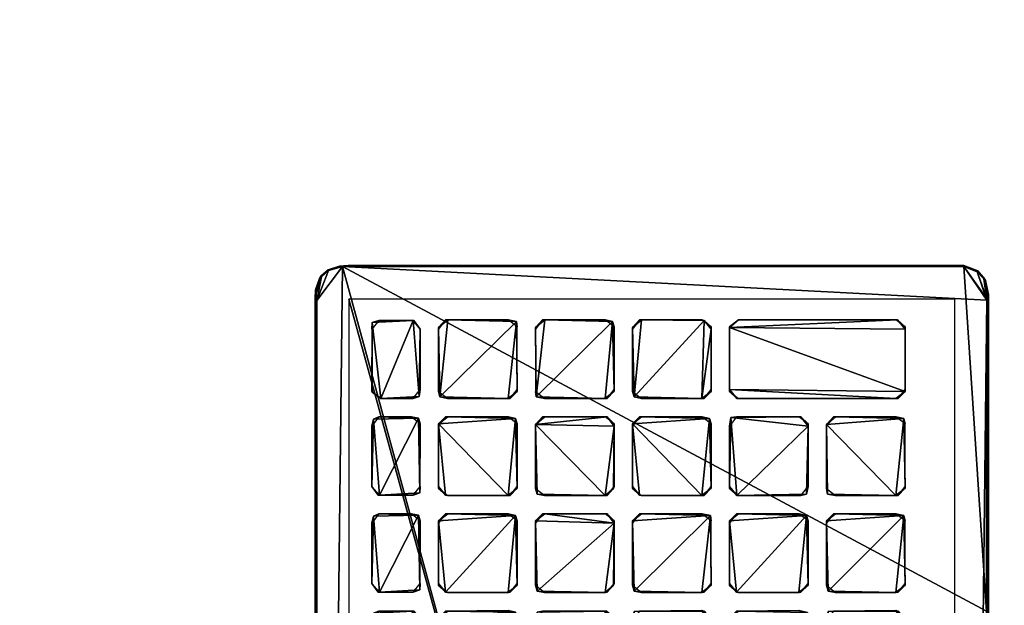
# Model space of a CAD drawing. Header units: inches. Extents: x 491 to 729, y -143 to 65.
# Tile 112 of 256: x 511.71 to 518.89, y -76.03 to -71.76. Entities that reach past the tile are written whole.
import ezdxf

# ---------------------------------------------------------------- set-up
doc = ezdxf.new("R2010")
doc.units = ezdxf.units.IN
doc.header["$MEASUREMENT"] = 0
doc.layers.add('A-FURN', color=7, linetype='Continuous')
doc.layers.add('CET Default', color=7, linetype='Continuous')
for name, color, linetype, true_color in [('CET color Grey19', 7, 'Continuous', 0x303030), ('CET color Grey2', 7, 'Continuous', 0x060606), ('CET color Grey25', 7, 'Continuous', 0x404040), ('CET color tan', 7, 'Continuous', 0xd4b38d)]:
    doc.layers.add(name, color=color, linetype=linetype, true_color=true_color)

# ---------------------------------------------------------------- blocks, each defined once
blk = doc.blocks.new('*C95')
at = {"layer": 'CET color tan', "linetype": 'Continuous'}
mesh = blk.add_polyface(dxfattribs=at)
corners = [(-35, -14.3819, 28.5), (35, -14.3819, 28.5), (35, 14.5, 28.5), (-35, 14.5, 28.5)]
mesh.append_faces([[corners[k] for k in face] for face in [(0, 2, 3, 0)]], dxfattribs={"vtx0": -1, "vtx3": -1})
mesh.append_faces([[corners[k] for k in face] for face in [(0, 1, 2, 0)]], dxfattribs={"vtx2": -1})
mesh = blk.add_polyface(dxfattribs=at)
corners = [(-35, -14.3819, 27.563), (35, 14.5, 27.563), (35, -14.3819, 27.563), (-35, 14.5, 27.563)]
mesh.append_faces([[corners[k] for k in face] for face in [(0, 1, 2, 0)]], dxfattribs={"vtx0": -1, "vtx3": -1})
mesh.append_faces([[corners[k] for k in face] for face in [(0, 3, 1, 0)]], dxfattribs={"vtx2": -1})
blk = doc.blocks.new('*C93')
at = {"layer": 'A-FURN', "linetype": 'Continuous', "rotation": 89.99999999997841}
blk.add_blockref('*C95', (508.6849, -77.7546, 0), dxfattribs=at)
blk = doc.blocks.new('*C11')
at = {"layer": 'CET color Grey19', "linetype": 'Continuous'}
mesh = blk.add_polyface(dxfattribs=at)
corners = [(-8.0358, -2.2079, 0.1865), (8.0343, -2.2079, 0.1865), (8.0343, 2.2087, 0.1865), (-8.0358, 2.2087, 0.1865)]
mesh.append_faces([[corners[k] for k in face] for face in [(0, 2, 3, 0)]], dxfattribs={"vtx0": -1, "vtx3": -1})
mesh.append_faces([[corners[k] for k in face] for face in [(0, 1, 2, 0)]], dxfattribs={"vtx2": -1})
at = {"layer": 'CET color Grey2', "linetype": 'Continuous'}
mesh = blk.add_polyface(dxfattribs=at)
corners = [(5.1958, 0.2866, 0.2452), (5.7613, 0.3299, 0.2452), (5.1919, 0.7969, 0.2452), (5.7613, 0.3417, 0.1586), (5.7613, 0.7969, 0.1586), (5.7534, 0.8362, 0.2452), (5.8952, 0.3417, 0.2452), (5.8952, 0.7811, 0.1586), (5.8991, 0.3259, 0.1586), (5.907, 0.8362, 0.2452), (6.4021, 0.2748, 0.2452), (5.2544, 0.848, 0.2452), (5.2426, 0.848, 0.1586), (5.6949, 0.848, 0.1586), (5.2426, 0.9819, 0.2452), (5.2583, 0.9819, 0.1586), (5.7106, 0.9819, 0.1586), (5.7534, 0.9937, 0.2452), (5.188, 1.0481, 0.2452), (5.1919, 1.0323, 0.1586), (5.1998, 1.5505, 0.2452), (5.7652, 1.0481, 0.1586), (5.7613, 1.4883, 0.2452), (5.7106, 1.5544, 0.2452), (5.9503, 0.848, 0.1586), (6.4178, 0.848, 0.2452), (6.4021, 0.848, 0.1586), (5.9503, 0.9819, 0.2452), (6.4572, 0.9937, 0.2452), (5.8952, 1.0481, 0.2452), (5.9621, 0.9819, 0.1586), (6.4178, 0.9819, 0.1586), (5.8991, 1.0323, 0.1586), (5.8991, 1.504, 0.2452), (5.7613, 1.504, 0.1586), (5.8952, 1.4883, 0.1586), (5.6949, 1.5544, 0.1586), (5.9463, 1.5544, 0.1586), (5.9621, 1.5544, 0.2452), (6.4178, 1.5544, 0.2452), (5.1958, 1.7001, 0.2452), (5.2583, 1.6883, 0.1586), (5.6988, 1.6883, 0.2452), (5.7613, 1.7395, 0.2452), (5.2116, 2.0379, 0.2452), (5.2426, 1.5544, 0.1586), (5.6949, 1.6883, 0.1586), (5.7613, 1.7355, 0.1586), (5.7613, 1.9907, 0.1586), (5.7456, 2.0301, 0.2452), (5.8991, 1.7395, 0.1586), (5.9148, 1.6922, 0.2452), (5.8991, 1.9867, 0.2452), (5.8991, 1.9946, 0.1586), (5.9621, 1.6883, 0.1586), (6.4611, 1.7001, 0.2452), (6.4178, 1.6883, 0.1586), (6.4021, 1.5544, 0.1586), (5.6949, 2.0419, 0.1586), (5.2426, 2.0379, 0.1586), (6.4533, 2.0301, 0.2452), (5.9621, 2.0419, 0.2452), (5.9621, 2.0419, 0.1586), (6.4021, 2.0419, 0.1586)]
mesh.append_faces([[corners[k] for k in face] for face in [(1, 3, 4, 1), (1, 4, 5, 1), (6, 7, 8, 6), (6, 9, 7, 6), (2, 11, 12, 2), (12, 11, 13, 12), (14, 15, 16, 14), (14, 16, 17, 14), (14, 18, 19, 14), (14, 19, 15, 14), (11, 5, 13, 11), (13, 5, 4, 13), (16, 21, 17, 16), (17, 21, 22, 17), (7, 9, 24, 7), (9, 25, 24, 9), (24, 25, 26, 24), (27, 30, 31, 27), (27, 29, 32, 27), (27, 32, 30, 27), (21, 34, 22, 21), (29, 35, 32, 29), (29, 33, 35, 29), (34, 36, 23, 34), (34, 23, 22, 34), (35, 33, 37, 35), (33, 38, 37, 33), (40, 41, 42, 40), (20, 36, 45, 20), (20, 23, 36, 20), (41, 46, 42, 41), (46, 47, 42, 46), (42, 47, 43, 42), (47, 48, 43, 47), (43, 48, 49, 43), (50, 51, 52, 50), (50, 52, 53, 50), (50, 54, 51, 50), (51, 54, 56, 51), (51, 56, 55, 51), (44, 58, 59, 44), (44, 49, 58, 44), (58, 49, 48, 58), (52, 61, 53, 52), (53, 61, 62, 53), (61, 63, 62, 61)]])
mesh.append_faces([[corners[k] for k in face] for face in [(0, 1, 2, 0), (6, 10, 9, 6), (40, 43, 44, 40)]], dxfattribs={"vtx0": -1, "vtx1": -1, "vtx3": -1})
mesh.append_faces([[corners[k] for k in face] for face in [(17, 23, 20, 17), (28, 33, 29, 28)]], dxfattribs={"vtx0": -1, "vtx2": -1, "vtx3": -1})
mesh.append_faces([[corners[k] for k in face] for face in [(2, 5, 11, 2), (14, 20, 18, 14), (33, 39, 38, 33), (52, 60, 61, 52)]], dxfattribs={"vtx0": -1, "vtx3": -1})
mesh.append_faces([[corners[k] for k in face] for face in [(27, 28, 29, 27), (51, 55, 52, 51), (37, 38, 57, 37)]], dxfattribs={"vtx1": -1})
mesh.append_faces([[corners[k] for k in face] for face in [(1, 5, 2, 1), (14, 17, 20, 14)]], dxfattribs={"vtx1": -1, "vtx2": -1})
mesh.append_faces([[corners[k] for k in face] for face in [(17, 22, 23, 17), (40, 42, 43, 40), (43, 49, 44, 43), (38, 39, 57, 38)]], dxfattribs={"vtx2": -1})
mesh = blk.add_polyface(dxfattribs=at)
corners = [(6.4572, 0.9937, 0.2452), (6.469, 1.4883, 0.2452), (6.4178, 1.5544, 0.2452), (5.8991, 1.504, 0.2452), (7.1644, 0.9937, 0.2452), (7.1762, 1.4883, 0.2452), (7.125, 1.5544, 0.2452), (6.469, 1.0481, 0.1586), (6.469, 1.504, 0.1586), (6.6024, 1.0481, 0.2452), (6.6063, 1.504, 0.2452), (6.6024, 1.4883, 0.1586), (7.1762, 1.0481, 0.1586), (7.1762, 1.504, 0.1586), (7.3101, 1.0481, 0.2452), (7.3219, 1.5466, 0.2452), (7.3101, 1.4883, 0.1586), (7.8839, 1.0481, 0.1586), (7.8839, 1.504, 0.1586), (7.8839, 1.4883, 0.2452), (6.4021, 1.5544, 0.1586), (6.6536, 1.5544, 0.1586), (6.6693, 1.5544, 0.2452), (7.1093, 1.5544, 0.1586), (7.3608, 1.5544, 0.1586), (7.817, 1.5544, 0.1586), (7.8288, 1.5544, 0.2452), (6.4178, 1.6883, 0.1586), (6.469, 1.7552, 0.1586), (6.4611, 1.7001, 0.2452), (6.469, 1.9907, 0.1586), (6.4533, 2.0301, 0.2452), (5.8991, 1.9867, 0.2452), (6.6063, 1.7395, 0.1586), (6.6221, 1.6922, 0.2452), (6.6063, 1.9867, 0.2452), (6.6063, 1.9946, 0.1586), (6.6693, 1.6883, 0.1586), (7.125, 1.6883, 0.1586), (7.1683, 1.7001, 0.2452), (7.1762, 1.7552, 0.1586), (7.1762, 1.9907, 0.1586), (7.1605, 2.0301, 0.2452), (7.3101, 1.7395, 0.1586), (7.3765, 1.6883, 0.1586), (7.3258, 1.6962, 0.2452), (7.3101, 1.9749, 0.2452), (7.3101, 1.9749, 0.1586), (7.817, 1.6883, 0.2452), (7.88, 1.7395, 0.2452), (7.817, 1.6883, 0.1586), (7.88, 1.7355, 0.1586), (7.88, 1.9907, 0.1586), (7.8642, 2.0379, 0.2452), (5.9621, 2.0419, 0.2452), (6.4021, 2.0419, 0.1586), (6.6693, 2.0419, 0.2452), (6.6693, 2.0419, 0.1586), (7.1093, 2.0419, 0.1586), (7.3568, 2.0379, 0.2452), (7.3608, 2.0419, 0.1586), (7.817, 2.0419, 0.1586)]
mesh.append_faces([[corners[k] for k in face] for face in [(7, 8, 1, 7), (9, 10, 11, 9), (12, 13, 5, 12), (14, 15, 16, 14), (17, 18, 19, 17), (8, 20, 2, 8), (8, 2, 1, 8), (11, 10, 21, 11), (10, 22, 21, 10), (13, 23, 6, 13), (13, 6, 5, 13), (16, 15, 24, 16), (18, 25, 26, 18), (18, 26, 19, 18), (27, 28, 29, 27), (29, 28, 30, 29), (29, 30, 31, 29), (33, 34, 35, 33), (33, 35, 36, 33), (33, 37, 34, 33), (34, 37, 38, 34), (34, 38, 39, 34), (38, 40, 39, 38), (39, 40, 41, 39), (39, 41, 42, 39), (43, 44, 45, 43), (43, 45, 46, 43), (43, 46, 47, 43), (15, 26, 24, 15), (45, 44, 48, 45), (24, 26, 25, 24), (44, 50, 48, 44), (50, 51, 48, 50), (48, 51, 49, 48), (51, 52, 49, 51), (49, 52, 53, 49), (54, 31, 55, 54), (55, 31, 30, 55), (35, 56, 36, 35), (36, 56, 57, 36), (56, 58, 57, 56), (56, 42, 58, 56), (58, 42, 41, 58), (46, 59, 47, 46), (47, 59, 60, 47), (61, 53, 52, 61)]])
mesh.append_faces([[corners[k] for k in face] for face in [(0, 2, 3, 0)]], dxfattribs={"vtx0": -1, "vtx1": -1, "vtx2": -1, "vtx3": -1})
mesh.append_faces([[corners[k] for k in face] for face in [(9, 6, 10, 9), (45, 49, 46, 45)]], dxfattribs={"vtx0": -1, "vtx1": -1, "vtx3": -1})
mesh.append_faces([[corners[k] for k in face] for face in [(10, 6, 22, 10), (35, 42, 56, 35), (46, 53, 59, 46), (60, 53, 61, 60)]], dxfattribs={"vtx0": -1, "vtx3": -1})
mesh.append_faces([[corners[k] for k in face] for face in [(34, 39, 35, 34), (21, 22, 23, 21), (59, 53, 60, 59)]], dxfattribs={"vtx1": -1})
mesh.append_faces([[corners[k] for k in face] for face in [(29, 31, 32, 29), (39, 42, 35, 39), (49, 53, 46, 49)]], dxfattribs={"vtx1": -1, "vtx2": -1})
mesh.append_faces([[corners[k] for k in face] for face in [(0, 1, 2, 0), (4, 5, 6, 4), (19, 26, 15, 19), (22, 6, 23, 22), (45, 48, 49, 45)]], dxfattribs={"vtx2": -1})
mesh = blk.add_polyface(dxfattribs=at)
corners = [(6.4021, 0.2748, 0.2452), (6.469, 0.3259, 0.2452), (6.469, 0.7811, 0.2452), (6.4178, 0.848, 0.2452), (5.907, 0.8362, 0.2452), (6.4178, 0.2748, 0.1586), (6.469, 0.3417, 0.1586), (6.469, 0.7969, 0.1586), (6.6024, 0.3417, 0.2452), (6.6024, 0.7811, 0.1586), (6.6024, 0.3259, 0.1586), (6.6142, 0.8362, 0.2452), (6.6536, 0.2787, 0.2452), (7.1093, 0.2748, 0.2452), (7.1211, 0.848, 0.2452), (6.6693, 0.2748, 0.1586), (7.1762, 0.3259, 0.2452), (7.125, 0.2748, 0.1586), (7.1762, 0.3417, 0.1586), (7.1762, 0.7811, 0.2452), (7.1762, 0.7969, 0.1586), (7.3101, 0.3417, 0.2452), (7.3647, 0.2748, 0.2452), (7.8721, 0.2866, 0.2452), (7.3219, 0.8441, 0.2452), (7.3101, 0.7811, 0.1586), (7.3101, 0.3259, 0.1586), (7.3765, 0.2748, 0.1586), (7.8327, 0.2748, 0.1586), (7.8839, 0.3417, 0.1586), (7.8839, 0.7811, 0.2452), (7.8839, 0.7969, 0.1586), (5.9503, 0.9819, 0.2452), (6.4178, 0.9819, 0.1586), (6.4572, 0.9937, 0.2452), (6.4021, 0.848, 0.1586), (6.469, 1.0481, 0.1586), (6.469, 1.4883, 0.2452), (6.6536, 0.848, 0.1586), (7.1093, 0.848, 0.1586), (6.6575, 0.9819, 0.2452), (6.6693, 0.9819, 0.1586), (7.125, 0.9819, 0.1586), (7.1644, 0.9937, 0.2452), (6.6024, 1.0481, 0.2452), (6.6024, 1.0323, 0.1586), (7.1762, 1.0481, 0.1586), (7.125, 1.5544, 0.2452), (7.1762, 1.4883, 0.2452), (7.3608, 0.848, 0.1586), (7.817, 0.848, 0.1586), (7.8288, 0.848, 0.2452), (7.3608, 0.9819, 0.2452), (7.3101, 1.0481, 0.2452), (7.3101, 1.0323, 0.1586), (7.3765, 0.9819, 0.1586), (7.8721, 0.9858, 0.2452), (7.8327, 0.9819, 0.1586), (7.8839, 1.0481, 0.1586), (7.8839, 1.4883, 0.2452), (7.3219, 1.5466, 0.2452), (6.6024, 1.4883, 0.1586), (7.3101, 1.4883, 0.1586)]
mesh.append_faces([[corners[k] for k in face] for face in [(5, 6, 1, 5), (8, 9, 10, 8), (8, 11, 9, 8), (8, 10, 12, 8), (10, 15, 12, 10), (13, 17, 16, 13), (17, 18, 16, 17), (21, 25, 26, 21), (21, 24, 25, 21), (21, 26, 22, 21), (26, 27, 22, 26), (28, 29, 23, 28), (23, 29, 30, 23), (29, 31, 30, 29), (32, 33, 34, 32), (35, 3, 7, 35), (3, 2, 7, 3), (33, 36, 34, 33), (34, 36, 37, 34), (9, 11, 38, 9), (11, 14, 38, 11), (38, 14, 39, 38), (40, 41, 42, 40), (40, 42, 43, 40), (40, 44, 45, 40), (40, 45, 41, 40), (39, 14, 20, 39), (14, 19, 20, 14), (42, 46, 43, 42), (43, 46, 48, 43), (25, 24, 49, 25), (24, 50, 49, 24), (24, 51, 50, 24), (52, 53, 54, 52), (52, 54, 55, 52), (52, 55, 56, 52), (55, 57, 56, 55), (50, 51, 31, 50), (51, 30, 31, 51), (57, 58, 56, 57), (56, 58, 59, 56), (44, 61, 45, 44), (53, 62, 54, 53)]])
mesh.append_faces([[corners[k] for k in face] for face in [(8, 13, 14, 8), (43, 47, 44, 43)]], dxfattribs={"vtx0": -1, "vtx1": -1, "vtx2": -1, "vtx3": -1})
mesh.append_faces([[corners[k] for k in face] for face in [(21, 23, 24, 21)]], dxfattribs={"vtx0": -1, "vtx1": -1, "vtx3": -1})
mesh.append_faces([[corners[k] for k in face] for face in [(0, 3, 4, 0), (0, 2, 3, 0), (56, 60, 53, 56)]], dxfattribs={"vtx0": -1, "vtx2": -1, "vtx3": -1})
mesh.append_faces([[corners[k] for k in face] for face in [(8, 14, 11, 8), (24, 30, 51, 24)]], dxfattribs={"vtx0": -1, "vtx3": -1})
mesh.append_faces([[corners[k] for k in face] for face in [(1, 6, 2, 1), (16, 18, 19, 16), (40, 43, 44, 40), (52, 56, 53, 52)]], dxfattribs={"vtx1": -1})
mesh.append_faces([[corners[k] for k in face] for face in [(13, 16, 14, 13), (23, 30, 24, 23), (56, 59, 60, 56)]], dxfattribs={"vtx1": -1, "vtx2": -1})
mesh.append_faces([[corners[k] for k in face] for face in [(0, 1, 2, 0), (6, 7, 2, 6), (8, 12, 13, 8), (16, 19, 14, 16), (18, 20, 19, 18), (21, 22, 23, 21)]], dxfattribs={"vtx2": -1})
mesh = blk.add_polyface(dxfattribs=at)
corners = [(3.997, -1.0868, 0.2452), (3.997, -1.0711, 0.1586), (3.9891, -0.5765, 0.2452), (3.997, -0.6159, 0.1586), (5.188, -1.0711, 0.2452), (5.2426, -1.138, 0.2452), (5.1998, -0.5765, 0.2452), (5.188, -0.6317, 0.1586), (5.7495, -1.1341, 0.2452), (5.7106, -0.5647, 0.2452), (5.7613, -0.6317, 0.2452), (5.7652, -1.0711, 0.1586), (5.7613, -0.6159, 0.1586), (5.8952, -1.0711, 0.2452), (5.8991, -0.6159, 0.2452), (5.8952, -0.6317, 0.1586), (5.2426, -0.5647, 0.1586), (5.6949, -0.5647, 0.1586), (5.9463, -0.5647, 0.1586), (6.4178, -0.5647, 0.2452), (5.9621, -0.5647, 0.2452), (6.4021, -0.5647, 0.1586), (5.1919, -0.3805, 0.1586), (5.2583, -0.4316, 0.1586), (5.1998, -0.4198, 0.2452), (5.1919, 0.0865, 0.2452), (5.188, 0.0747, 0.1586), (5.6988, -0.4316, 0.2452), (5.7613, -0.3805, 0.2452), (5.2544, 0.1417, 0.2452), (5.7106, -0.4316, 0.1586), (5.7652, -0.3647, 0.1586), (5.7574, 0.1298, 0.2452), (5.7613, 0.0905, 0.1586), (5.8952, -0.3647, 0.2452), (5.9503, -0.4316, 0.2452), (6.4572, -0.4277, 0.2452), (5.907, 0.1298, 0.2452), (5.8991, -0.3805, 0.1586), (5.8952, 0.0747, 0.1586), (5.9621, -0.4316, 0.1586), (5.2426, 0.1417, 0.1586), (5.6949, 0.1417, 0.1586), (5.9503, 0.1417, 0.1586), (6.4178, 0.1417, 0.2452), (6.4021, 0.1417, 0.1586), (3.9852, 0.2826, 0.2452), (3.997, 0.3417, 0.1586), (3.997, 0.7811, 0.2452), (4.1308, 0.3417, 0.2452), (4.1815, 0.2748, 0.2452), (4.6924, 0.2866, 0.2452), (4.1308, 0.3259, 0.1586), (4.1973, 0.2748, 0.1586), (4.6495, 0.2748, 0.1586), (4.7042, 0.3417, 0.1586), (5.1919, 0.3259, 0.1586), (5.2583, 0.2748, 0.1586), (5.1958, 0.2866, 0.2452), (5.6949, 0.2748, 0.2452), (5.7613, 0.3299, 0.2452), (5.7106, 0.2748, 0.1586), (5.7613, 0.3417, 0.1586), (5.8952, 0.3417, 0.2452), (5.9503, 0.2787, 0.2452), (6.4021, 0.2748, 0.2452), (5.8991, 0.3259, 0.1586), (5.9621, 0.2748, 0.1586), (6.4178, 0.2748, 0.1586)]
mesh.append_faces([[corners[k] for k in face] for face in [(0, 1, 2, 0), (1, 3, 2, 1), (4, 6, 7, 4), (11, 12, 10, 11), (13, 14, 15, 13), (7, 6, 16, 7), (6, 9, 16, 6), (16, 9, 17, 16), (17, 9, 12, 17), (9, 10, 12, 9), (15, 14, 18, 15), (14, 20, 18, 14), (22, 23, 24, 22), (22, 24, 25, 22), (22, 25, 26, 22), (24, 23, 27, 24), (23, 30, 27, 23), (27, 30, 28, 27), (30, 31, 28, 30), (28, 31, 32, 28), (31, 33, 32, 31), (34, 38, 35, 34), (34, 39, 38, 34), (34, 37, 39, 34), (38, 40, 35, 38), (35, 40, 36, 35), (26, 25, 41, 26), (25, 29, 41, 25), (41, 29, 42, 41), (29, 32, 42, 29), (42, 32, 33, 42), (39, 37, 43, 39), (37, 44, 43, 37), (43, 44, 45, 43), (46, 47, 48, 46), (49, 52, 50, 49), (52, 53, 50, 52), (50, 53, 54, 50), (50, 54, 51, 50), (54, 55, 51, 54), (56, 57, 58, 56), (58, 57, 59, 58), (57, 61, 59, 57), (59, 61, 60, 59), (61, 62, 60, 61), (63, 66, 64, 63), (66, 67, 64, 66), (64, 67, 65, 64), (67, 68, 65, 67)]])
mesh.append_faces([[corners[k] for k in face] for face in [(24, 28, 29, 24)]], dxfattribs={"vtx0": -1, "vtx1": -1, "vtx2": -1, "vtx3": -1})
mesh.append_faces([[corners[k] for k in face] for face in [(34, 36, 37, 34)]], dxfattribs={"vtx0": -1, "vtx1": -1, "vtx3": -1})
mesh.append_faces([[corners[k] for k in face] for face in [(8, 9, 6, 8)]], dxfattribs={"vtx0": -1, "vtx2": -1, "vtx3": -1})
mesh.append_faces([[corners[k] for k in face] for face in [(14, 19, 20, 14), (24, 29, 25, 24)]], dxfattribs={"vtx0": -1, "vtx3": -1})
mesh.append_faces([[corners[k] for k in face] for face in [(4, 5, 6, 4), (18, 20, 21, 18)]], dxfattribs={"vtx1": -1})
mesh.append_faces([[corners[k] for k in face] for face in [(8, 10, 9, 8), (20, 19, 21, 20), (24, 27, 28, 24), (28, 32, 29, 28), (34, 35, 36, 34), (49, 50, 51, 49), (58, 59, 60, 58), (63, 64, 65, 63)]], dxfattribs={"vtx2": -1})
mesh = blk.add_polyface(dxfattribs=at)
corners = [(6.4021, -0.5647, 0.1586), (6.4178, -0.5647, 0.2452), (6.469, -0.6159, 0.1586), (6.469, -0.6317, 0.2452), (6.6024, -0.6199, 0.2452), (6.6693, -0.5647, 0.2452), (6.6536, -0.5647, 0.1586), (7.1723, -0.5765, 0.2452), (7.1093, -0.5647, 0.1586), (7.1762, -0.6159, 0.1586), (7.3101, -0.6199, 0.2452), (7.3765, -0.5647, 0.2452), (7.3608, -0.5647, 0.1586), (7.8288, -0.5647, 0.2452), (7.8327, -0.5647, 0.1586), (7.8839, -0.6317, 0.2452), (5.9621, -0.4316, 0.1586), (6.4178, -0.4316, 0.1586), (6.4572, -0.4277, 0.2452), (6.469, -0.3647, 0.1586), (6.469, 0.0747, 0.2452), (6.4178, 0.1417, 0.2452), (5.907, 0.1298, 0.2452), (6.469, 0.0905, 0.1586), (6.6024, -0.3647, 0.2452), (6.6575, -0.4316, 0.2452), (7.1644, -0.4198, 0.2452), (7.125, 0.1417, 0.2452), (6.6063, 0.0905, 0.2452), (6.6024, -0.3805, 0.1586), (6.6024, 0.0747, 0.1586), (6.6693, -0.4316, 0.1586), (7.125, -0.4316, 0.1586), (7.1762, -0.3647, 0.1586), (7.1762, 0.0747, 0.2452), (7.1762, 0.0905, 0.1586), (7.3101, -0.3647, 0.2452), (7.3101, -0.3805, 0.1586), (7.3608, -0.4316, 0.2452), (7.3101, 0.0747, 0.1586), (7.3219, 0.1298, 0.2452), (7.817, -0.4316, 0.2452), (7.88, -0.3805, 0.2452), (7.3765, -0.4316, 0.1586), (7.8327, -0.4316, 0.1586), (7.8839, -0.3647, 0.1586), (7.8839, 0.0747, 0.2452), (7.8839, 0.0905, 0.1586), (6.4021, 0.1417, 0.1586), (6.6536, 0.1417, 0.1586), (6.6693, 0.1417, 0.2452), (7.1093, 0.1417, 0.1586), (7.3608, 0.1417, 0.1586), (7.8288, 0.1417, 0.2452), (7.817, 0.1417, 0.1586), (6.4021, 0.2748, 0.2452), (6.4178, 0.2748, 0.1586), (6.469, 0.3259, 0.2452), (6.6536, 0.2787, 0.2452), (6.6693, 0.2748, 0.1586), (7.1093, 0.2748, 0.2452), (7.125, 0.2748, 0.1586), (7.3647, 0.2748, 0.2452), (7.3765, 0.2748, 0.1586), (7.8327, 0.2748, 0.1586), (7.8721, 0.2866, 0.2452)]
mesh.append_faces([[corners[k] for k in face] for face in [(0, 1, 2, 0), (1, 3, 2, 1), (4, 5, 6, 4), (6, 5, 8, 6), (5, 7, 8, 5), (8, 7, 9, 8), (10, 11, 12, 10), (13, 15, 14, 13), (16, 17, 18, 16), (17, 19, 18, 17), (18, 19, 20, 18), (19, 23, 20, 19), (24, 29, 25, 24), (24, 30, 29, 24), (24, 28, 30, 24), (29, 31, 25, 29), (25, 31, 32, 25), (25, 32, 26, 25), (32, 33, 26, 32), (26, 33, 34, 26), (33, 35, 34, 33), (36, 37, 38, 36), (36, 39, 37, 36), (36, 40, 39, 36), (37, 43, 38, 37), (41, 44, 42, 41), (44, 45, 42, 44), (42, 45, 46, 42), (45, 47, 46, 45), (48, 21, 23, 48), (21, 20, 23, 21), (30, 28, 49, 30), (28, 50, 49, 28), (51, 27, 35, 51), (27, 34, 35, 27), (39, 40, 52, 39), (40, 53, 52, 40), (52, 53, 54, 52), (54, 53, 47, 54), (53, 46, 47, 53), (55, 56, 57, 55), (58, 59, 60, 58), (59, 61, 60, 59), (62, 63, 64, 62), (62, 64, 65, 62)]])
mesh.append_faces([[corners[k] for k in face] for face in [(24, 26, 27, 24)]], dxfattribs={"vtx0": -1, "vtx1": -1, "vtx2": -1, "vtx3": -1})
mesh.append_faces([[corners[k] for k in face] for face in [(24, 27, 28, 24), (36, 42, 40, 36)]], dxfattribs={"vtx0": -1, "vtx1": -1, "vtx3": -1})
mesh.append_faces([[corners[k] for k in face] for face in [(18, 21, 22, 18), (36, 41, 42, 36)]], dxfattribs={"vtx0": -1, "vtx2": -1, "vtx3": -1})
mesh.append_faces([[corners[k] for k in face] for face in [(4, 7, 5, 4), (12, 13, 14, 12), (28, 27, 50, 28), (40, 46, 53, 40)]], dxfattribs={"vtx0": -1, "vtx3": -1})
mesh.append_faces([[corners[k] for k in face] for face in [(38, 43, 41, 38), (49, 50, 51, 49)]], dxfattribs={"vtx1": -1})
mesh.append_faces([[corners[k] for k in face] for face in [(42, 46, 40, 42)]], dxfattribs={"vtx1": -1, "vtx2": -1})
mesh.append_faces([[corners[k] for k in face] for face in [(12, 11, 13, 12), (18, 20, 21, 18), (24, 25, 26, 24), (26, 34, 27, 26), (36, 38, 41, 36), (43, 44, 41, 43), (50, 27, 51, 50)]], dxfattribs={"vtx2": -1})
mesh = blk.add_polyface(dxfattribs=at)
corners = [(5.9621, -1.8452, 0.1586), (6.4178, -1.8452, 0.1586), (6.4572, -1.8373, 0.2452), (6.469, -1.7782, 0.1586), (6.469, -1.3381, 0.2452), (6.4178, -1.2719, 0.2452), (5.907, -1.2837, 0.2452), (6.469, -1.3231, 0.1586), (6.6024, -1.7782, 0.2452), (6.6024, -1.794, 0.1586), (6.6575, -1.8452, 0.2452), (6.6024, -1.3381, 0.1586), (6.6142, -1.2798, 0.2452), (7.1644, -1.8373, 0.2452), (7.1211, -1.2719, 0.2452), (6.6693, -1.8452, 0.1586), (7.125, -1.8452, 0.1586), (7.1762, -1.7782, 0.1586), (7.1762, -1.3381, 0.2452), (7.1762, -1.3231, 0.1586), (7.3101, -1.7782, 0.2452), (7.3101, -0.6317, 0.1586), (7.3101, -1.794, 0.1586), (7.3101, -0.6199, 0.2452), (7.3608, -1.8452, 0.2452), (7.3765, -0.5647, 0.2452), (7.3765, -1.8452, 0.1586), (7.817, -1.8452, 0.2452), (7.8288, -0.5647, 0.2452), (7.8327, -1.8452, 0.1586), (7.8839, -1.7901, 0.2452), (7.8839, -1.7782, 0.1586), (7.8839, -0.6317, 0.2452), (7.8839, -0.6317, 0.1586), (6.6536, -1.2719, 0.1586), (5.9503, -1.138, 0.2452), (6.4178, -1.138, 0.1586), (6.4572, -1.1262, 0.2452), (6.4021, -1.2719, 0.1586), (6.469, -1.0711, 0.1586), (6.469, -0.6317, 0.2452), (6.4178, -0.5647, 0.2452), (5.8991, -0.6159, 0.2452), (6.469, -0.6159, 0.1586), (6.6024, -1.0868, 0.1586), (6.6693, -1.138, 0.1586), (6.6142, -1.1262, 0.2452), (6.6024, -0.6199, 0.2452), (6.6024, -0.6317, 0.1586), (7.1093, -1.138, 0.2452), (7.1093, -1.2719, 0.1586), (7.125, -1.138, 0.1586), (7.1762, -1.0868, 0.2452), (7.1723, -0.5765, 0.2452), (7.1762, -1.0711, 0.1586), (7.1762, -0.6159, 0.1586), (6.6536, -0.5647, 0.1586), (7.3608, -0.5647, 0.1586), (7.8327, -0.5647, 0.1586)]
mesh.append_faces([[corners[k] for k in face] for face in [(0, 1, 2, 0), (1, 3, 2, 1), (2, 3, 4, 2), (3, 7, 4, 3), (8, 9, 10, 8), (8, 11, 9, 8), (8, 12, 11, 8), (9, 15, 10, 9), (10, 15, 13, 10), (15, 16, 13, 15), (16, 17, 13, 16), (13, 17, 18, 13), (17, 19, 18, 17), (20, 22, 24, 20), (22, 26, 24, 22), (27, 29, 30, 27), (29, 31, 30, 29), (4, 7, 5, 4), (11, 12, 34, 11), (18, 19, 14, 18), (35, 36, 37, 35), (38, 5, 7, 38), (36, 39, 37, 36), (37, 39, 40, 37), (39, 43, 40, 39), (44, 45, 46, 44), (44, 46, 47, 44), (44, 47, 48, 44), (46, 45, 49, 46), (12, 14, 34, 12), (34, 14, 50, 34), (45, 51, 49, 45), (50, 14, 19, 50), (49, 51, 52, 49), (51, 54, 52, 51), (52, 54, 53, 52), (54, 55, 53, 54), (48, 47, 56, 48), (21, 23, 57, 21), (58, 32, 33, 58)]])
mesh.append_faces([[corners[k] for k in face] for face in [(8, 13, 14, 8), (37, 41, 42, 37), (49, 53, 47, 49)]], dxfattribs={"vtx0": -1, "vtx1": -1, "vtx2": -1, "vtx3": -1})
mesh.append_faces([[corners[k] for k in face] for face in [(2, 5, 6, 2), (24, 28, 25, 24)]], dxfattribs={"vtx0": -1, "vtx2": -1, "vtx3": -1})
mesh.append_faces([[corners[k] for k in face] for face in [(8, 14, 12, 8), (20, 21, 22, 20), (20, 25, 23, 20)]], dxfattribs={"vtx0": -1, "vtx3": -1})
mesh.append_faces([[corners[k] for k in face] for face in [(24, 26, 27, 24), (30, 31, 32, 30), (46, 49, 47, 46)]], dxfattribs={"vtx1": -1})
mesh.append_faces([[corners[k] for k in face] for face in [(20, 24, 25, 20), (24, 27, 28, 24), (27, 30, 28, 27)]], dxfattribs={"vtx1": -1, "vtx2": -1})
mesh.append_faces([[corners[k] for k in face] for face in [(2, 4, 5, 2), (8, 10, 13, 8), (13, 18, 14, 13), (20, 23, 21, 20), (26, 29, 27, 26), (30, 32, 28, 30), (31, 33, 32, 31), (37, 40, 41, 37), (49, 52, 53, 49)]], dxfattribs={"vtx2": -1})
mesh = blk.add_polyface(dxfattribs=at)
corners = [(3.9852, -1.8373, 0.2452), (3.997, -1.7782, 0.1586), (3.997, -1.3381, 0.2452), (3.997, -1.3231, 0.1586), (4.1308, -1.7782, 0.2452), (4.1308, -1.794, 0.1586), (4.1815, -1.8452, 0.2452), (4.1308, -1.3381, 0.1586), (4.1387, -1.2837, 0.2452), (4.6924, -1.8373, 0.2452), (4.6495, -1.2719, 0.2452), (4.1973, -1.8452, 0.1586), (4.6495, -1.8452, 0.1586), (4.7042, -1.7782, 0.1586), (4.7042, -1.3381, 0.2452), (4.7002, -1.3231, 0.1586), (5.1919, -1.794, 0.1586), (5.2583, -1.8452, 0.1586), (5.1998, -1.8334, 0.2452), (5.1919, -1.3231, 0.2452), (5.188, -1.3381, 0.1586), (5.6949, -1.8452, 0.2452), (5.7613, -1.794, 0.2452), (5.2544, -1.2719, 0.2452), (5.7106, -1.8452, 0.1586), (5.7652, -1.7782, 0.1586), (5.7574, -1.2837, 0.2452), (5.7613, -1.3231, 0.1586), (5.8952, -1.7782, 0.2452), (5.8991, -1.794, 0.1586), (5.9503, -1.8452, 0.2452), (5.8952, -1.3381, 0.1586), (5.907, -1.2837, 0.2452), (6.4572, -1.8373, 0.2452), (5.9621, -1.8452, 0.1586), (3.9419, -1.2719, 0.2452), (4.1815, -1.2719, 0.1586), (5.2426, -1.2719, 0.1586), (5.9503, -1.2719, 0.1586), (4.6377, -1.2719, 0.1586), (5.188, -1.0711, 0.2452), (5.188, -0.6317, 0.1586), (5.1919, -1.0868, 0.1586), (5.2426, -1.138, 0.2452), (5.2583, -1.138, 0.1586), (5.6949, -1.2719, 0.1586), (5.7495, -1.1341, 0.2452), (5.1998, -0.5765, 0.2452), (5.7106, -1.138, 0.1586), (5.7652, -1.0711, 0.1586), (5.7613, -0.6317, 0.2452), (5.8952, -1.0711, 0.2452), (5.8952, -0.6317, 0.1586), (5.8991, -1.0868, 0.1586), (5.9503, -1.138, 0.2452), (6.4572, -1.1262, 0.2452), (5.8991, -0.6159, 0.2452), (5.9621, -1.138, 0.1586), (6.4178, -1.2719, 0.2452), (6.4021, -1.2719, 0.1586), (6.4178, -1.138, 0.1586)]
mesh.append_faces([[corners[k] for k in face] for face in [(0, 1, 2, 0), (1, 3, 2, 1), (4, 5, 6, 4), (4, 7, 5, 4), (4, 8, 7, 4), (5, 11, 6, 5), (6, 11, 9, 6), (11, 12, 9, 11), (12, 13, 9, 12), (9, 13, 14, 9), (13, 15, 14, 13), (16, 17, 18, 16), (16, 18, 19, 16), (16, 19, 20, 16), (18, 17, 21, 18), (17, 24, 21, 17), (21, 24, 22, 21), (24, 25, 22, 24), (22, 25, 26, 22), (25, 27, 26, 25), (28, 29, 30, 28), (28, 31, 29, 28), (28, 32, 31, 28), (29, 34, 30, 29), (30, 34, 33, 30), (2, 3, 35, 2), (7, 8, 36, 7), (14, 15, 10, 14), (20, 19, 37, 20), (31, 32, 38, 31), (8, 10, 36, 8), (36, 10, 39, 36), (39, 10, 15, 39), (40, 41, 42, 40), (40, 42, 43, 40), (19, 23, 37, 19), (42, 44, 43, 42), (37, 23, 45, 37), (43, 44, 46, 43), (23, 26, 45, 23), (44, 48, 46, 44), (45, 26, 27, 45), (48, 49, 46, 48), (46, 49, 50, 46), (51, 52, 53, 51), (51, 53, 54, 51), (53, 57, 54, 53), (32, 58, 38, 32), (38, 58, 59, 38), (54, 57, 60, 54)]])
mesh.append_faces([[corners[k] for k in face] for face in [(4, 9, 10, 4), (18, 22, 23, 18)]], dxfattribs={"vtx0": -1, "vtx1": -1, "vtx2": -1, "vtx3": -1})
mesh.append_faces([[corners[k] for k in face] for face in [(28, 33, 32, 28), (51, 55, 56, 51)]], dxfattribs={"vtx0": -1, "vtx1": -1, "vtx3": -1})
mesh.append_faces([[corners[k] for k in face] for face in [(4, 10, 8, 4), (18, 23, 19, 18)]], dxfattribs={"vtx0": -1, "vtx3": -1})
mesh.append_faces([[corners[k] for k in face] for face in [(43, 46, 47, 43)]], dxfattribs={"vtx1": -1, "vtx2": -1})
mesh.append_faces([[corners[k] for k in face] for face in [(4, 6, 9, 4), (9, 14, 10, 9), (18, 21, 22, 18), (22, 26, 23, 22), (28, 30, 33, 28), (51, 54, 55, 51)]], dxfattribs={"vtx2": -1})
at = {"layer": 'CET color Grey25', "linetype": 'Continuous'}
mesh = blk.add_polyface(dxfattribs=at)
corners = [(-8.0655, 2.4471, 0.1772), (8.0758, 2.4471, 0.1772), (8.0758, 2.451, 0.1614), (-8.0655, 2.4471, 0.0039), (8.0247, 2.4432), (-8.0379, 2.4432), (8.0758, 2.4471, 0.0039), (8.0758, 2.451, 0.0197), (8.2727, 2.2542), (-8.0379, 2.4432, 0.1811), (8.2727, 2.2542, 0.1811), (8.0247, 2.4432, 0.1811), (8.1979, 2.4077), (8.2451, 2.3565), (8.1979, 2.4077, 0.1811), (8.2451, 2.3565, 0.1811), (8.0404, 2.455, 0.0906), (8.1034, 2.451, 0.0906), (8.1979, 2.4117, 0.0197), (8.2058, 2.4117, 0.1614), (8.1861, 2.4235, 0.0906), (8.2491, 2.3605, 0.0197), (8.2451, 2.3565, 0.1614), (8.2727, 2.2542, 0.1772), (8.2766, 2.2463, 0.1614), (8.2766, 2.2463, 0.0197), (8.2766, 2.2778, 0.0906), (8.2806, 2.2148, 0.0906), (-8.282, -2.2139, 0.0906), (-8.278, -2.2494, 0.0197), (-8.278, -2.2769, 0.0906), (-8.278, -2.2494, 0.1614), (-8.278, 2.2069, 0.1614), (-8.282, 2.2069, 0.0906), (-8.278, 2.2069, 0.0197), (-8.2741, -2.2533, 0.0039), (-8.2426, -2.3557), (-8.2466, -2.3596, 0.0197), (-8.2741, 2.2581, 0.0039), (-8.2466, -2.3596, 0.1614), (-8.2741, -2.2533, 0.1772), (-8.2741, 2.2581, 0.1811), (-8.2426, -2.3557, 0.1811), (-8.2702, 2.2069), (-8.2741, -2.2533, 0.1811), (-8.2702, 2.2069, 0.1811), (-8.0182, -2.4423), (5.7605, -2.4383), (-8.0261, -2.4423, 0.1811), (8.0286, -2.4423, 0.1811), (-8.1993, -2.4108), (-8.2032, -2.4108, 0.1614), (-8.1993, -2.4147, 0.0197), (-8.1993, -2.4108, 0.1811), (-8.1875, -2.4226, 0.0906), (-8.1048, -2.4502, 0.0906), (-8.0773, -2.4502, 0.1614), (-8.0773, -2.4502, 0.0197), (-8.0773, -2.4462, 0.0039), (-8.0773, -2.4462, 0.1772), (-8.0576, -2.4423), (-8.0418, -2.4541, 0.0906), (8.068, -2.4541, 0.0906), (8.064, -2.4462, 0.1772), (8.064, -2.4502, 0.1614), (8.064, -2.4462, 0.0039), (8.064, -2.4502, 0.0197), (8.0365, -2.4423), (8.2727, -2.273), (8.1821, -2.4187, 0.1811), (8.2333, -2.3714, 0.1811), (8.2727, -2.273, 0.1811), (8.1821, -2.4187, 0.0039), (8.2333, -2.3714), (8.1861, -2.4226, 0.1614), (8.19, -2.4226, 0.0197), (8.1703, -2.4305, 0.0906), (8.2373, -2.3714, 0.1614), (8.2373, -2.3714, 0.0197), (8.2412, -2.3754, 0.0906), (8.2766, -2.2691, 0.1614), (8.2766, -2.2691, 0.0197), (8.2806, -2.273, 0.0906), (8.2727, -2.2336, 0.1772), (8.2727, -2.2336, 0.0039), (-8.2702, 2.2935, 0.1614), (-8.2741, 2.2935, 0.0906), (-8.2702, 2.2935, 0.0197), (-8.2387, 2.3723, 0.1614), (-8.2387, 2.3762, 0.0197), (-8.2347, 2.3723, 0.1811), (-8.2347, 2.3723), (-8.1875, 2.4195, 0.1614), (-8.1836, 2.4235, 0.0197), (-8.1836, 2.4195, 0.0039), (-8.1836, 2.4195, 0.1811), (-8.0655, 2.451, 0.1614), (-8.1718, 2.4313, 0.0906), (-8.0655, 2.455, 0.0906), (-8.0655, 2.451, 0.0197)]
mesh.append_faces([[corners[k] for k in face] for face in [(4, 6, 12, 4), (11, 14, 1, 11), (16, 2, 17, 16), (16, 17, 7, 16), (6, 7, 12, 6), (1, 14, 2, 1), (7, 17, 18, 7), (7, 18, 12, 7), (2, 14, 19, 2), (2, 19, 17, 2), (17, 20, 18, 17), (17, 19, 20, 17), (20, 19, 18, 20), (18, 19, 21, 18), (19, 22, 21, 19), (15, 10, 23, 15), (15, 23, 24, 15), (15, 24, 22, 15), (13, 21, 25, 13), (13, 25, 8, 13), (22, 26, 21, 22), (22, 24, 26, 22), (21, 26, 25, 21), (26, 24, 27, 26), (26, 27, 25, 26), (28, 29, 30, 28), (28, 30, 31, 28), (29, 35, 36, 29), (29, 37, 30, 29), (29, 36, 37, 29), (31, 30, 39, 31), (31, 40, 41, 31), (31, 39, 42, 31), (31, 42, 40, 31), (31, 41, 32, 31), (30, 37, 39, 30), (35, 38, 43, 35), (40, 44, 45, 40), (40, 42, 44, 40), (40, 45, 41, 40), (35, 46, 36, 35), (35, 47, 46, 35), (35, 43, 5, 35), (35, 5, 8, 35), (35, 8, 47, 35), (37, 51, 39, 37), (37, 52, 51, 37), (36, 46, 50, 36), (51, 52, 54, 51), (51, 54, 55, 51), (51, 55, 56, 51), (51, 56, 53, 51), (52, 50, 57, 52), (52, 55, 54, 52), (52, 57, 55, 52), (50, 58, 57, 50), (53, 59, 48, 53), (53, 56, 59, 53), (55, 57, 61, 55), (55, 61, 56, 55), (49, 63, 69, 49), (67, 72, 65, 67), (67, 73, 72, 67), (65, 72, 66, 65), (63, 64, 69, 63), (64, 62, 74, 64), (64, 74, 69, 64), (66, 72, 75, 66), (66, 75, 62, 66), (62, 76, 74, 62), (62, 75, 76, 62), (76, 75, 74, 76), (74, 75, 79, 74), (74, 79, 77, 74), (75, 78, 79, 75), (70, 77, 80, 70), (70, 80, 71, 70), (73, 68, 81, 73), (73, 81, 78, 73), (71, 80, 83, 71), (68, 84, 81, 68), (68, 8, 84, 68), (84, 8, 81, 84), (81, 8, 25, 81), (34, 87, 38, 34), (32, 41, 85, 32), (86, 85, 88, 86), (86, 89, 87, 86), (86, 88, 89, 86), (41, 90, 85, 41), (38, 91, 5, 38), (38, 5, 43, 38), (38, 87, 91, 38), (85, 90, 88, 85), (87, 89, 91, 87), (89, 88, 92, 89), (89, 92, 93, 89), (91, 94, 5, 91), (92, 95, 96, 92), (92, 97, 93, 92), (92, 98, 97, 92), (92, 96, 98, 92), (95, 9, 0, 95), (94, 93, 99, 94), (94, 99, 3, 94), (94, 3, 5, 94), (95, 0, 96, 95), (93, 97, 98, 93), (93, 98, 99, 93)]])
mesh.append_faces([[corners[k] for k in face] for face in [(44, 49, 10, 44), (44, 10, 9, 44), (47, 68, 67, 47)]], dxfattribs={"vtx0": -1, "vtx1": -1, "vtx2": -1, "vtx3": -1})
mesh.append_faces([[corners[k] for k in face] for face in [(9, 10, 11, 9), (44, 9, 45, 44), (41, 9, 90, 41)]], dxfattribs={"vtx0": -1, "vtx1": -1, "vtx3": -1})
mesh.append_faces([[corners[k] for k in face] for face in [(4, 13, 8, 4), (11, 10, 15, 11), (44, 48, 49, 44), (49, 70, 71, 49), (49, 71, 10, 49)]], dxfattribs={"vtx0": -1, "vtx2": -1, "vtx3": -1})
mesh.append_faces([[corners[k] for k in face] for face in [(3, 4, 5, 3), (3, 7, 6, 3), (11, 15, 14, 11), (12, 21, 13, 12), (14, 22, 19, 14), (28, 34, 29, 28), (28, 32, 33, 28), (29, 38, 35, 29), (37, 50, 52, 37), (39, 53, 42, 39), (50, 60, 58, 50), (56, 63, 59, 56), (56, 62, 64, 56), (57, 65, 66, 57), (57, 62, 61, 57), (48, 63, 49, 48), (67, 68, 73, 67), (69, 77, 70, 69), (72, 78, 75, 72), (78, 82, 79, 78), (77, 82, 80, 77), (82, 25, 27, 82), (33, 85, 86, 33), (33, 87, 34, 33), (89, 94, 91, 89), (88, 95, 92, 88), (90, 9, 95, 90), (98, 7, 99, 98), (98, 2, 16, 98), (0, 11, 1, 0)]], dxfattribs={"vtx0": -1, "vtx3": -1})
mesh.append_faces([[corners[k] for k in face] for face in [(5, 4, 8, 5), (59, 63, 48, 59), (58, 60, 65, 58), (46, 47, 67, 46), (71, 83, 10, 71), (83, 80, 23, 83), (80, 82, 24, 80), (81, 25, 82, 81), (99, 7, 3, 99), (96, 0, 2, 96)]], dxfattribs={"vtx1": -1})
mesh.append_faces([[corners[k] for k in face] for face in [(44, 42, 48, 44), (41, 45, 9, 41)]], dxfattribs={"vtx1": -1, "vtx2": -1})
mesh.append_faces([[corners[k] for k in face] for face in [(0, 1, 2, 0), (3, 6, 4, 3), (4, 12, 13, 4), (12, 18, 21, 12), (14, 15, 22, 14), (28, 31, 32, 28), (28, 33, 34, 28), (29, 34, 38, 29), (37, 36, 50, 37), (39, 51, 53, 39), (42, 53, 48, 42), (50, 46, 60, 50), (56, 61, 62, 56), (56, 64, 63, 56), (57, 58, 65, 57), (57, 66, 62, 57), (60, 67, 65, 60), (47, 8, 68, 47), (49, 69, 70, 49), (69, 74, 77, 69), (72, 73, 78, 72), (78, 81, 82, 78), (77, 79, 82, 77), (83, 23, 10, 83), (80, 24, 23, 80), (82, 27, 24, 82), (33, 32, 85, 33), (33, 86, 87, 33), (89, 93, 94, 89), (88, 90, 95, 88), (98, 96, 2, 98), (98, 16, 7, 98), (0, 9, 11, 0)]], dxfattribs={"vtx2": -1})
blk = doc.blocks.new('*C6')
at = {"layer": 'CET Default', "linetype": 'Continuous', "rotation": 89.99999999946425}
blk.add_blockref('*C11', (516.3198, -81.8354, 28.5), dxfattribs=at)

msp = doc.modelspace()

# ---------------------------------------------------------------- block references
at = {"layer": 'A-FURN', "linetype": 'Continuous'}
msp.add_blockref('*C93', (0, 0), dxfattribs=at)
at = {"layer": 'CET Default', "linetype": 'Continuous'}
msp.add_blockref('*C6', (0, 0), dxfattribs=at)

doc.saveas('drawing.dxf')
